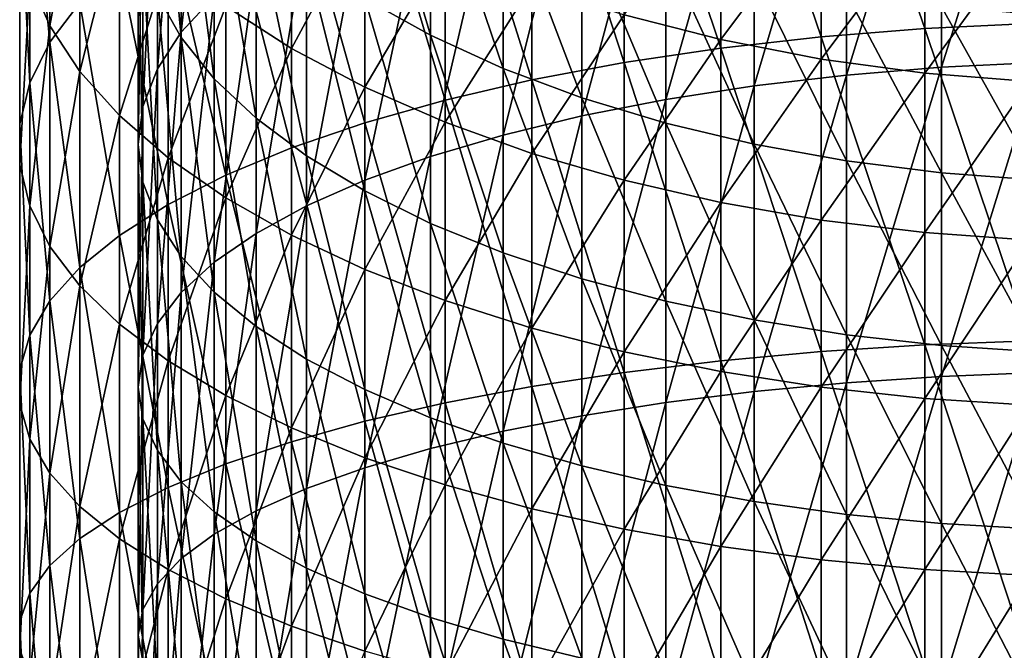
# Model space of a CAD drawing. Header units: metres. Extents: x -22 to 73, y -229 to 22.
# Tile 54 of 256: x -14 to -2, y -37 to -29. Entities that reach past the tile are written whole.
import ezdxf

# ---------------------------------------------------------------- set-up
doc = ezdxf.new("R2010")
doc.units = ezdxf.units.M
doc.layers.add('solid_509500_SW0001', color=7, linetype='CONTINUOUS')

msp = doc.modelspace()

# ---------------------------------------------------------------- linework, layer by layer
at = {"layer": 'solid_509500_SW0001'}
for points in [[(-1.330785, -29.101252, 315.868347), (-1.330785, -25.211632, 314.379547), (-2.649518, -25.285141, 314.204773)], [(-2.649518, -29.163227, 315.689148), (-2.649518, -25.285141, 314.204773), (-3.944256, -25.406919, 313.915222)], [(-2.649518, -29.163227, 315.689148), (-1.330785, -29.101252, 315.868347), (-2.649518, -25.285141, 314.204773)], [(-11.961754, -29.208086, 304.877747), (-11.961754, -26.033787, 303.419189), (-11.548494, -25.517632, 304.452423)], [(-11.548494, -28.760296, 305.942383), (-11.961754, -29.208086, 304.877747), (-11.548494, -25.517632, 304.452423)], [(-3.944256, -29.265896, 315.392303), (-3.944256, -25.406919, 313.915222), (-5.203274, -25.575861, 313.51355)], [(-3.944256, -29.265896, 315.392303), (-2.649518, -29.163227, 315.689148), (-3.944256, -25.406919, 313.915222)], [(-5.203274, -29.408327, 314.980499), (-5.203274, -25.575861, 313.51355), (-6.415171, -25.790436, 313.003387)], [(-5.203274, -29.408327, 314.980499), (-3.944256, -29.265896, 315.392303), (-5.203274, -25.575861, 313.51355)], [(-6.415171, -29.589233, 314.457428), (-6.415171, -25.790436, 313.003387), (-7.568972, -26.048702, 312.389343)], [(-6.415171, -29.589233, 314.457428), (-5.203274, -29.408327, 314.980499), (-6.415171, -25.790436, 313.003387)], [(-3.628558, -29.746765, 314.001984), (-3.628558, -25.977287, 312.559143), (-2.438629, -25.861727, 312.833893)], [(-2.438629, -29.649338, 314.283661), (-3.628558, -29.746765, 314.001984), (-2.438629, -25.861727, 312.833893)], [(-2.438629, -29.649338, 314.283661), (-2.438629, -25.861727, 312.833893), (-1.225214, -25.791943, 312.999817)], [(-1.225214, -29.590504, 314.453766), (-2.438629, -29.649338, 314.283661), (-1.225214, -25.791943, 312.999817)], [(-11.961754, -29.276939, 296.927063), (-11.961754, -26.620123, 295.489868), (-12.259816, -26.020178, 296.517487)], [(-12.259816, -28.745169, 297.991547), (-11.961754, -29.276939, 296.927063), (-12.259816, -26.020178, 296.517487)], [(-4.783543, -29.881845, 313.61142), (-4.783543, -26.137508, 312.178223), (-3.628558, -25.977287, 312.559143)], [(-3.628558, -29.746765, 314.001984), (-4.783543, -29.881845, 313.61142), (-3.628558, -25.977287, 312.559143)], [(-12.259816, -29.669424, 303.780884), (-12.259816, -26.565557, 302.354706), (-11.961754, -26.033787, 303.419189)], [(-11.961754, -29.208086, 304.877747), (-12.259816, -29.669424, 303.780884), (-11.961754, -26.033787, 303.419189)], [(-7.568972, -29.806974, 313.827881), (-7.568972, -26.048702, 312.389343), (-8.654225, -26.348322, 311.677002)], [(-7.568972, -29.806974, 313.827881), (-6.415171, -29.589233, 314.457428), (-7.568972, -26.048702, 312.389343)], [(-5.892459, -30.05328, 313.115753), (-5.892459, -26.340849, 311.694763), (-4.783543, -26.137508, 312.178223)], [(-4.783543, -29.881845, 313.61142), (-5.892459, -30.05328, 313.115753), (-4.783543, -26.137508, 312.178223)], [(-13.605362, -29.335226, 304.575439), (-13.605362, -26.180338, 303.125824), (-13.8575, -26.764971, 301.955505)], [(-13.605362, -29.335226, 304.575439), (-13.230011, -28.839617, 305.753784), (-13.605362, -26.180338, 303.125824)], [(-8.654225, -30.05958, 313.097534), (-8.654225, -26.348322, 311.677002), (-9.661106, -26.686579, 310.872772)], [(-8.654225, -30.05958, 313.097534), (-7.568972, -29.806974, 313.827881), (-8.654225, -26.348322, 311.677002)], [(-6.944628, -30.259417, 312.519745), (-6.944628, -26.585352, 311.113434), (-5.892459, -26.340849, 311.694763)], [(-5.892459, -30.05328, 313.115753), (-6.944628, -30.259417, 312.519745), (-5.892459, -26.340849, 311.694763)], [(-13.605362, -29.130388, 297.220428), (-13.8575, -28.545755, 298.390747), (-13.605362, -26.454784, 295.773071)], [(-13.605362, -29.130388, 297.220428), (-13.605362, -26.454784, 295.773071), (-13.230011, -27.0993, 294.669128)], [(-8.838835, -29.247078, 290.990295), (-8.838835, -26.976839, 289.563782), (-9.662631, -26.468443, 290.3172)], [(-9.662631, -28.788813, 291.775238), (-8.838835, -29.247078, 290.990295), (-9.662631, -26.468443, 290.3172)], [(-12.439809, -30.139868, 302.662354), (-12.439809, -27.107822, 301.269196), (-12.259816, -26.565557, 302.354706)], [(-12.259816, -29.669424, 303.780884), (-12.439809, -30.139868, 302.662354), (-12.259816, -26.565557, 302.354706)], [(-11.548494, -29.793093, 295.893829), (-11.548494, -27.202452, 294.492432), (-11.961754, -26.620123, 295.489868)], [(-11.961754, -29.276939, 296.927063), (-11.548494, -29.793093, 295.893829), (-11.961754, -26.620123, 295.489868)], [(-7.929916, -30.498272, 311.829132), (-7.929916, -26.868662, 310.43985), (-6.944628, -26.585352, 311.113434)], [(-6.944628, -30.259417, 312.519745), (-7.929916, -30.498272, 311.829132), (-6.944628, -26.585352, 311.113434)], [(-9.661106, -30.344759, 312.27298), (-9.661106, -26.686579, 310.872772), (-10.580494, -27.060411, 309.983948)], [(-9.661106, -30.344759, 312.27298), (-8.654225, -30.05958, 313.097534), (-9.661106, -26.686579, 310.872772)], [(-13.8575, -29.842424, 303.369568), (-13.8575, -26.764971, 301.955505), (-13.984142, -27.357666, 300.769043)], [(-13.8575, -29.842424, 303.369568), (-13.605362, -29.335226, 304.575439), (-13.8575, -26.764971, 301.955505)], [(-8.838835, -30.767542, 311.050598), (-8.838835, -27.188049, 309.680481), (-7.929916, -26.868662, 310.43985)], [(-7.929916, -30.498272, 311.829132), (-8.838835, -30.767542, 311.050598), (-7.929916, -26.868662, 310.43985)], [(-7.929916, -29.662424, 290.27887), (-7.929916, -27.437622, 288.88089), (-8.838835, -26.976839, 289.563782)], [(-8.838835, -29.247078, 290.990295), (-7.929916, -29.662424, 290.27887), (-8.838835, -26.976839, 289.563782)], [(-13.230011, -29.701662, 296.076843), (-13.605362, -29.130388, 297.220428), (-13.230011, -27.0993, 294.669128)], [(-13.230011, -29.701662, 296.076843), (-13.230011, -27.0993, 294.669128), (-12.734848, -27.722908, 293.600983)], [(-12.5, -30.614885, 301.53299), (-12.5, -27.655363, 300.173126), (-12.439809, -27.107822, 301.269196)], [(-12.439809, -30.139868, 302.662354), (-12.5, -30.614885, 301.53299), (-12.439809, -27.107822, 301.269196)], [(-10.580494, -30.659933, 311.361725), (-10.580494, -27.060411, 309.983948), (-11.404063, -27.466434, 309.018616)], [(-10.580494, -30.659933, 311.361725), (-9.661106, -30.344759, 312.27298), (-10.580494, -27.060411, 309.983948)], [(-11.024015, -30.28866, 294.901794), (-11.024015, -27.761553, 293.53479), (-11.548494, -27.202452, 294.492432)], [(-11.548494, -29.793093, 295.893829), (-11.024015, -30.28866, 294.901794), (-11.548494, -27.202452, 294.492432)], [(-10.580494, -29.413063, 290.705994), (-11.404063, -28.885052, 291.610413), (-10.580494, -27.160984, 289.290863)], [(-10.580494, -29.413063, 290.705994), (-10.580494, -27.160984, 289.290863), (-9.661106, -27.700315, 288.491577)], [(-9.662631, -31.064638, 310.191589), (-9.662631, -27.54044, 308.842651), (-8.838835, -27.188049, 309.680481)], [(-8.838835, -30.767542, 311.050598), (-9.662631, -31.064638, 310.191589), (-8.838835, -27.188049, 309.680481)], [(-13.984142, -30.356619, 302.147034), (-13.984142, -27.357666, 300.769043), (-13.984142, -27.953058, 299.577209)], [(-13.984142, -30.356619, 302.147034), (-13.8575, -29.842424, 303.369568), (-13.984142, -27.357666, 300.769043)], [(-5.203274, -29.302759, 286.116791), (-6.415171, -28.993189, 286.575562), (-5.203274, -27.349695, 284.704224)], [(-5.203274, -29.302759, 286.116791), (-5.203274, -27.349695, 284.704224), (-3.944256, -27.616428, 284.35965)], [(-11.404063, -31.002245, 310.372009), (-11.404063, -27.466434, 309.018616), (-12.124355, -27.90097, 307.985474)], [(-11.404063, -31.002245, 310.372009), (-10.580494, -30.659933, 311.361725), (-11.404063, -27.466434, 309.018616)], [(-6.944628, -30.030853, 289.647827), (-6.944628, -27.846355, 288.275146), (-7.929916, -27.437622, 288.88089)], [(-7.929916, -29.662424, 290.27887), (-6.944628, -30.030853, 289.647827), (-7.929916, -27.437622, 288.88089)], [(-10.393371, -31.386696, 309.260437), (-10.393371, -27.922438, 307.934448), (-9.662631, -27.54044, 308.842651)], [(-9.662631, -31.064638, 310.191589), (-10.393371, -31.386696, 309.260437), (-9.662631, -27.54044, 308.842651)], [(-3.944256, -29.546494, 285.755585), (-5.203274, -29.302759, 286.116791), (-3.944256, -27.616428, 284.35965)], [(-3.944256, -29.546494, 285.755585), (-3.944256, -27.616428, 284.35965), (-2.649518, -27.808697, 284.111267)], [(-12.734848, -30.254406, 294.970367), (-13.230011, -29.701662, 296.076843), (-12.734848, -27.722908, 293.600983)], [(-12.734848, -30.254406, 294.970367), (-12.734848, -27.722908, 293.600983), (-12.124355, -28.319962, 292.578308)], [(-12.439809, -31.089905, 300.403595), (-12.439809, -28.202902, 299.077057), (-12.5, -27.655363, 300.173126)], [(-12.5, -30.614885, 301.53299), (-12.439809, -31.089905, 300.403595), (-12.5, -27.655363, 300.173126)], [(-9.661106, -29.899214, 289.873291), (-10.580494, -29.413063, 290.705994), (-9.661106, -27.700315, 288.491577)], [(-9.661106, -29.899214, 289.873291), (-9.661106, -27.700315, 288.491577), (-8.654225, -28.188322, 287.768372)], [(-10.393371, -30.758867, 293.960541), (-10.393371, -28.292044, 292.626129), (-11.024015, -27.761553, 293.53479)], [(-11.024015, -30.28866, 294.901794), (-10.393371, -30.758867, 293.960541), (-11.024015, -27.761553, 293.53479)], [(-5.892459, -30.348818, 289.10321), (-5.892459, -28.199102, 287.75238), (-6.944628, -27.846355, 288.275146)], [(-6.944628, -30.030853, 289.647827), (-5.892459, -30.348818, 289.10321), (-6.944628, -27.846355, 288.275146)], [(-2.649518, -29.722183, 285.495209), (-3.944256, -29.546494, 285.755585), (-2.649518, -27.808697, 284.111267)], [(-2.649518, -29.722183, 285.495209), (-2.649518, -27.808697, 284.111267), (-1.330785, -27.924759, 283.961334)], [(-13.984142, -30.873152, 300.918945), (-13.984142, -27.953058, 299.577209), (-13.8575, -28.545755, 298.390747)], [(-13.984142, -30.873152, 300.918945), (-13.984142, -30.356619, 302.147034), (-13.984142, -27.953058, 299.577209)], [(-12.124355, -31.368597, 309.312775), (-12.124355, -27.90097, 307.985474), (-12.734848, -28.360083, 306.893921)], [(-12.124355, -31.368597, 309.312775), (-11.404063, -31.002245, 310.372009), (-12.124355, -27.90097, 307.985474)], [(-11.024015, -31.730616, 308.266052), (-11.024015, -28.330366, 306.964569), (-10.393371, -27.922438, 307.934448)], [(-10.393371, -31.386696, 309.260437), (-11.024015, -31.730616, 308.266052), (-10.393371, -27.922438, 307.934448)], [(-1.330785, -29.828236, 285.338043), (-2.649518, -29.722183, 285.495209), (-1.330785, -27.924759, 283.961334)], [(-12.259816, -31.560349, 299.285095), (-12.259816, -28.745169, 297.991547), (-12.439809, -28.202902, 299.077057)], [(-12.439809, -31.089905, 300.403595), (-12.259816, -31.560349, 299.285095), (-12.439809, -28.202902, 299.077057)], [(-8.654225, -30.3391, 289.119843), (-9.661106, -29.899214, 289.873291), (-8.654225, -28.188322, 287.768372)], [(-8.654225, -30.3391, 289.119843), (-8.654225, -28.188322, 287.768372), (-7.568972, -28.620584, 287.127747)], [(-4.783543, -30.613253, 288.650269), (-4.783543, -28.492466, 287.317627), (-5.892459, -28.199102, 287.75238)], [(-5.892459, -30.348818, 289.10321), (-4.783543, -30.613253, 288.650269), (-5.892459, -28.199102, 287.75238)], [(-12.734848, -31.755669, 308.193634), (-12.734848, -28.360083, 306.893921), (-13.230011, -28.839617, 305.753784)], [(-12.124355, -30.783611, 293.911011), (-12.734848, -30.254406, 294.970367), (-12.124355, -28.319962, 292.578308)], [(-12.734848, -31.755669, 308.193634), (-12.124355, -31.368597, 309.312775), (-12.734848, -28.360083, 306.893921)], [(-12.124355, -30.783611, 293.911011), (-12.124355, -28.319962, 292.578308), (-11.404063, -28.885052, 291.610413)], [(-11.548494, -32.093082, 307.218048), (-11.548494, -28.760296, 305.942383), (-11.024015, -28.330366, 306.964569)], [(-11.024015, -31.730616, 308.266052), (-11.548494, -32.093082, 307.218048), (-11.024015, -28.330366, 306.964569)], [(-9.662631, -31.199184, 293.079132), (-9.662631, -28.788813, 291.775238), (-10.393371, -28.292044, 292.626129)], [(-10.393371, -30.758867, 293.960541), (-9.662631, -31.199184, 293.079132), (-10.393371, -28.292044, 292.626129)], [(-13.8575, -31.387346, 299.696411), (-13.984142, -30.873152, 300.918945), (-13.8575, -28.545755, 298.390747)], [(-13.8575, -31.387346, 299.696411), (-13.8575, -28.545755, 298.390747), (-13.605362, -29.130388, 297.220428)], [(-3.628558, -30.821613, 288.293365), (-3.628558, -28.723619, 286.975067), (-4.783543, -28.492466, 287.317627)], [(-4.783543, -30.613253, 288.650269), (-3.628558, -30.821613, 288.293365), (-4.783543, -28.492466, 287.317627)], [(-7.568972, -30.728739, 288.452454), (-8.654225, -30.3391, 289.119843), (-7.568972, -28.620584, 287.127747)], [(-7.568972, -30.728739, 288.452454), (-7.568972, -28.620584, 287.127747), (-6.415171, -28.993189, 286.575562)], [(-2.438629, -30.971891, 288.03598), (-2.438629, -28.890337, 286.727997), (-3.628558, -28.723619, 286.975067)], [(-3.628558, -30.821613, 288.293365), (-2.438629, -30.971891, 288.03598), (-3.628558, -28.723619, 286.975067)], [(-13.230011, -32.159958, 307.024719), (-13.230011, -28.839617, 305.753784), (-13.605362, -29.335226, 304.575439)], [(-13.230011, -32.159958, 307.024719), (-12.734848, -31.755669, 308.193634), (-13.230011, -28.839617, 305.753784)], [(-11.961754, -32.021687, 298.188232), (-11.961754, -29.276939, 296.927063), (-12.259816, -28.745169, 297.991547)], [(-12.259816, -31.560349, 299.285095), (-11.961754, -32.021687, 298.188232), (-12.259816, -28.745169, 297.991547)], [(-11.961754, -32.470608, 306.126526), (-11.961754, -29.208086, 304.877747), (-11.548494, -28.760296, 305.942383)], [(-11.548494, -32.093082, 307.218048), (-11.961754, -32.470608, 306.126526), (-11.548494, -28.760296, 305.942383)], [(-8.838835, -31.605373, 292.266022), (-8.838835, -29.247078, 290.990295), (-9.662631, -28.788813, 291.775238)], [(-9.662631, -31.199184, 293.079132), (-8.838835, -31.605373, 292.266022), (-9.662631, -28.788813, 291.775238)], [(-11.404063, -31.284489, 292.908356), (-12.124355, -30.783611, 293.911011), (-11.404063, -28.885052, 291.610413)], [(-11.404063, -31.284489, 292.908356), (-11.404063, -28.885052, 291.610413), (-10.580494, -29.413063, 290.705994)], [(-1.225214, -31.062641, 287.880524), (-1.225214, -28.991014, 286.578796), (-2.438629, -28.890337, 286.727997)], [(-2.438629, -30.971891, 288.03598), (-1.225214, -31.062641, 287.880524), (-2.438629, -28.890337, 286.727997)], [(-6.415171, -31.064602, 287.877167), (-7.568972, -30.728739, 288.452454), (-6.415171, -28.993189, 286.575562)], [(-6.415171, -31.064602, 287.877167), (-6.415171, -28.993189, 286.575562), (-5.203274, -29.302759, 286.116791)], [(-1.330785, -33.079548, 317.100769), (-1.330785, -29.101252, 315.868347), (-2.649518, -29.163227, 315.689148)], [(-13.605362, -31.894547, 298.490509), (-13.8575, -31.387346, 299.696411), (-13.605362, -29.130388, 297.220428)], [(-13.605362, -31.894547, 298.490509), (-13.605362, -29.130388, 297.220428), (-13.230011, -29.701662, 296.076843)], [(-12.259816, -32.859558, 305.001953), (-12.259816, -29.669424, 303.780884), (-11.961754, -29.208086, 304.877747)], [(-11.961754, -32.470608, 306.126526), (-12.259816, -32.859558, 305.001953), (-11.961754, -29.208086, 304.877747)], [(-2.649518, -33.129726, 316.917938), (-2.649518, -29.163227, 315.689148), (-3.944256, -29.265896, 315.392303)], [(-2.649518, -33.129726, 316.917938), (-1.330785, -33.079548, 317.100769), (-2.649518, -29.163227, 315.689148)], [(-13.605362, -32.577801, 305.816589), (-13.605362, -29.335226, 304.575439), (-13.8575, -29.842424, 303.369568)], [(-13.605362, -32.577801, 305.816589), (-13.230011, -32.159958, 307.024719), (-13.605362, -29.335226, 304.575439)], [(-11.548494, -32.469475, 297.123596), (-11.548494, -29.793093, 295.893829), (-11.961754, -29.276939, 296.927063)], [(-11.961754, -32.021687, 298.188232), (-11.548494, -32.469475, 297.123596), (-11.961754, -29.276939, 296.927063)], [(-7.929916, -31.973522, 291.529053), (-7.929916, -29.662424, 290.27887), (-8.838835, -29.247078, 290.990295)], [(-8.838835, -31.605373, 292.266022), (-7.929916, -31.973522, 291.529053), (-8.838835, -29.247078, 290.990295)], [(-5.203274, -31.343647, 287.3992), (-6.415171, -31.064602, 287.877167), (-5.203274, -29.302759, 286.116791)], [(-3.944256, -33.212849, 316.615021), (-3.944256, -29.265896, 315.392303), (-5.203274, -29.408327, 314.980499)], [(-5.203274, -31.343647, 287.3992), (-5.203274, -29.302759, 286.116791), (-3.944256, -29.546494, 285.755585)], [(-3.944256, -33.212849, 316.615021), (-2.649518, -33.129726, 316.917938), (-3.944256, -29.265896, 315.392303)], [(-10.580494, -31.752499, 291.971497), (-11.404063, -31.284489, 292.908356), (-10.580494, -29.413063, 290.705994)], [(-10.580494, -31.752499, 291.971497), (-10.580494, -29.413063, 290.705994), (-9.661106, -29.899214, 289.873291)], [(-5.203274, -33.328171, 316.194824), (-5.203274, -29.408327, 314.980499), (-6.415171, -29.589233, 314.457428)], [(-5.203274, -33.328171, 316.194824), (-3.944256, -33.212849, 316.615021), (-5.203274, -29.408327, 314.980499)], [(-6.415171, -33.474636, 315.661102), (-6.415171, -29.589233, 314.457428), (-7.568972, -29.806974, 313.827881)], [(-6.415171, -33.474636, 315.661102), (-5.203274, -33.328171, 316.194824), (-6.415171, -29.589233, 314.457428)], [(-3.944256, -31.563345, 287.022888), (-5.203274, -31.343647, 287.3992), (-3.944256, -29.546494, 285.755585)], [(-3.944256, -31.563345, 287.022888), (-3.944256, -29.546494, 285.755585), (-2.649518, -29.722183, 285.495209)], [(-2.438629, -33.5233, 315.483765), (-2.438629, -29.649338, 314.283661), (-1.225214, -29.590504, 314.453766)], [(-1.225214, -33.475666, 315.657349), (-2.438629, -33.5233, 315.483765), (-1.225214, -29.590504, 314.453766)], [(-13.230011, -32.390156, 297.312164), (-13.605362, -31.894547, 298.490509), (-13.230011, -29.701662, 296.076843)], [(-13.230011, -32.390156, 297.312164), (-13.230011, -29.701662, 296.076843), (-12.734848, -30.254406, 294.970367)], [(-12.439809, -33.256184, 303.855194), (-12.439809, -30.139868, 302.662354), (-12.259816, -29.669424, 303.780884)], [(-12.259816, -32.859558, 305.001953), (-12.439809, -33.256184, 303.855194), (-12.259816, -29.669424, 303.780884)], [(-6.944628, -32.300083, 290.875336), (-6.944628, -30.030853, 289.647827), (-7.929916, -29.662424, 290.27887)], [(-7.929916, -31.973522, 291.529053), (-6.944628, -32.300083, 290.875336), (-7.929916, -29.662424, 290.27887)], [(-3.628558, -33.60218, 315.19632), (-3.628558, -29.746765, 314.001984), (-2.438629, -29.649338, 314.283661)], [(-2.438629, -33.5233, 315.483765), (-3.628558, -33.60218, 315.19632), (-2.438629, -29.649338, 314.283661)], [(-13.8575, -33.005413, 304.580231), (-13.8575, -29.842424, 303.369568), (-13.984142, -30.356619, 302.147034)], [(-13.8575, -33.005413, 304.580231), (-13.605362, -32.577801, 305.816589), (-13.8575, -29.842424, 303.369568)], [(-11.024015, -32.899406, 296.10141), (-11.024015, -30.28866, 294.901794), (-11.548494, -29.793093, 295.893829)], [(-11.548494, -32.469475, 297.123596), (-11.024015, -32.899406, 296.10141), (-11.548494, -29.793093, 295.893829)], [(-7.568972, -33.650928, 315.018677), (-7.568972, -29.806974, 313.827881), (-8.654225, -30.05958, 313.097534)], [(-7.568972, -33.650928, 315.018677), (-6.415171, -33.474636, 315.661102), (-7.568972, -29.806974, 313.827881)], [(-4.783543, -33.711548, 314.797791), (-4.783543, -29.881845, 313.61142), (-3.628558, -29.746765, 314.001984)], [(-3.628558, -33.60218, 315.19632), (-4.783543, -33.711548, 314.797791), (-3.628558, -29.746765, 314.001984)], [(-2.649518, -31.72171, 286.751648), (-3.944256, -31.563345, 287.022888), (-2.649518, -29.722183, 285.495209)], [(-2.649518, -31.72171, 286.751648), (-2.649518, -29.722183, 285.495209), (-1.330785, -29.828236, 285.338043)], [(-1.330785, -31.817307, 286.587891), (-2.649518, -31.72171, 286.751648), (-1.330785, -29.828236, 285.338043)], [(-9.661106, -32.183403, 291.108917), (-10.580494, -31.752499, 291.971497), (-9.661106, -29.899214, 289.873291)], [(-9.661106, -32.183403, 291.108917), (-9.661106, -29.899214, 289.873291), (-8.654225, -30.3391, 289.119843)], [(-5.892459, -33.850349, 314.292023), (-5.892459, -30.05328, 313.115753), (-4.783543, -29.881845, 313.61142)], [(-4.783543, -33.711548, 314.797791), (-5.892459, -33.850349, 314.292023), (-4.783543, -29.881845, 313.61142)], [(-8.654225, -33.85545, 314.273438), (-8.654225, -30.05958, 313.097534), (-9.661106, -30.344759, 312.27298)], [(-8.654225, -33.85545, 314.273438), (-7.568972, -33.650928, 315.018677), (-8.654225, -30.05958, 313.097534)], [(-5.892459, -32.581917, 290.311188), (-5.892459, -30.348818, 289.10321), (-6.944628, -30.030853, 289.647827)], [(-6.944628, -32.300083, 290.875336), (-5.892459, -32.581917, 290.311188), (-6.944628, -30.030853, 289.647827)], [(-6.944628, -34.017246, 313.683868), (-6.944628, -30.259417, 312.519745), (-5.892459, -30.05328, 313.115753)], [(-5.892459, -33.850349, 314.292023), (-6.944628, -34.017246, 313.683868), (-5.892459, -30.05328, 313.115753)], [(-12.5, -33.656662, 302.697266), (-12.5, -30.614885, 301.53299), (-12.439809, -30.139868, 302.662354)], [(-12.439809, -33.256184, 303.855194), (-12.5, -33.656662, 302.697266), (-12.439809, -30.139868, 302.662354)], [(-12.734848, -32.86969, 296.172058), (-13.230011, -32.390156, 297.312164), (-12.734848, -30.254406, 294.970367)], [(-12.734848, -32.86969, 296.172058), (-12.734848, -30.254406, 294.970367), (-12.124355, -30.783611, 293.911011)], [(-10.393371, -33.307335, 295.131531), (-10.393371, -30.758867, 293.960541), (-11.024015, -30.28866, 294.901794)], [(-11.024015, -32.899406, 296.10141), (-10.393371, -33.307335, 295.131531), (-11.024015, -30.28866, 294.901794)], [(-7.929916, -34.210632, 312.979187), (-7.929916, -30.498272, 311.829132), (-6.944628, -30.259417, 312.519745)], [(-6.944628, -34.017246, 313.683868), (-7.929916, -34.210632, 312.979187), (-6.944628, -30.259417, 312.519745)], [(-13.984142, -33.438923, 303.326843), (-13.984142, -30.356619, 302.147034), (-13.984142, -30.873152, 300.918945)], [(-13.984142, -33.438923, 303.326843), (-13.8575, -33.005413, 304.580231), (-13.984142, -30.356619, 302.147034)], [(-9.661106, -34.086342, 313.432068), (-9.661106, -30.344759, 312.27298), (-10.580494, -30.659933, 311.361725)], [(-8.654225, -32.573303, 290.32843), (-9.661106, -32.183403, 291.108917), (-8.654225, -30.3391, 289.119843)], [(-9.661106, -34.086342, 313.432068), (-8.654225, -33.85545, 314.273438), (-9.661106, -30.344759, 312.27298)], [(-8.654225, -32.573303, 290.32843), (-8.654225, -30.3391, 289.119843), (-7.568972, -30.728739, 288.452454)], [(-4.783543, -32.816299, 289.84198), (-4.783543, -30.613253, 288.650269), (-5.892459, -30.348818, 289.10321)], [(-5.892459, -32.581917, 290.311188), (-4.783543, -32.816299, 289.84198), (-5.892459, -30.348818, 289.10321)], [(-8.838835, -34.428642, 312.184753), (-8.838835, -30.767542, 311.050598), (-7.929916, -30.498272, 311.829132)], [(-7.929916, -34.210632, 312.979187), (-8.838835, -34.428642, 312.184753), (-7.929916, -30.498272, 311.829132)], [(-12.439809, -34.057144, 301.539368), (-12.439809, -31.089905, 300.403595), (-12.5, -30.614885, 301.53299)], [(-12.5, -33.656662, 302.697266), (-12.439809, -34.057144, 301.539368), (-12.5, -30.614885, 301.53299)], [(-10.580494, -34.341518, 312.502228), (-10.580494, -30.659933, 311.361725), (-11.404063, -31.002245, 310.372009)], [(-10.580494, -34.341518, 312.502228), (-9.661106, -34.086342, 313.432068), (-10.580494, -30.659933, 311.361725)], [(-3.628558, -33.000984, 289.47229), (-3.628558, -30.821613, 288.293365), (-4.783543, -30.613253, 288.650269)], [(-4.783543, -32.816299, 289.84198), (-3.628558, -33.000984, 289.47229), (-4.783543, -30.613253, 288.650269)], [(-12.124355, -33.3288, 295.080505), (-12.734848, -32.86969, 296.172058), (-12.124355, -30.783611, 293.911011)], [(-12.124355, -33.3288, 295.080505), (-12.124355, -30.783611, 293.911011), (-11.404063, -31.284489, 292.908356)], [(-9.662631, -33.689331, 294.223297), (-9.662631, -31.199184, 293.079132), (-10.393371, -30.758867, 293.960541)], [(-10.393371, -33.307335, 295.131531), (-9.662631, -33.689331, 294.223297), (-10.393371, -30.758867, 293.960541)], [(-9.662631, -34.669182, 311.308228), (-9.662631, -31.064638, 310.191589), (-8.838835, -30.767542, 311.050598)], [(-8.838835, -34.428642, 312.184753), (-9.662631, -34.669182, 311.308228), (-8.838835, -30.767542, 311.050598)], [(-7.568972, -32.918663, 289.637085), (-8.654225, -32.573303, 290.32843), (-7.568972, -30.728739, 288.452454)], [(-7.568972, -32.918663, 289.637085), (-7.568972, -30.728739, 288.452454), (-6.415171, -31.064602, 287.877167)], [(-2.438629, -33.134186, 289.205658), (-2.438629, -30.971891, 288.03598), (-3.628558, -30.821613, 288.293365)], [(-3.628558, -33.000984, 289.47229), (-2.438629, -33.134186, 289.205658), (-3.628558, -30.821613, 288.293365)], [(-13.984142, -33.874405, 302.067719), (-13.984142, -30.873152, 300.918945), (-13.8575, -31.387346, 299.696411)], [(-13.984142, -33.874405, 302.067719), (-13.984142, -33.438923, 303.326843), (-13.984142, -30.873152, 300.918945)], [(-11.404063, -34.618668, 311.49231), (-11.404063, -31.002245, 310.372009), (-12.124355, -31.368597, 309.312775)], [(-11.404063, -34.618668, 311.49231), (-10.580494, -34.341518, 312.502228), (-11.404063, -31.002245, 310.372009)], [(-10.393371, -34.929935, 310.358093), (-10.393371, -31.386696, 309.260437), (-9.662631, -31.064638, 310.191589)], [(-9.662631, -34.669182, 311.308228), (-10.393371, -34.929935, 310.358093), (-9.662631, -31.064638, 310.191589)], [(-6.415171, -33.216362, 289.041138), (-7.568972, -32.918663, 289.637085), (-6.415171, -31.064602, 287.877167)], [(-6.415171, -33.216362, 289.041138), (-6.415171, -31.064602, 287.877167), (-5.203274, -31.343647, 287.3992)], [(-1.225214, -33.214622, 289.044617), (-1.225214, -31.062641, 287.880524), (-2.438629, -30.971891, 288.03598)], [(-2.438629, -33.134186, 289.205658), (-1.225214, -33.214622, 289.044617), (-2.438629, -30.971891, 288.03598)], [(-12.259816, -34.45377, 300.392609), (-12.259816, -31.560349, 299.285095), (-12.439809, -31.089905, 300.403595)], [(-12.439809, -34.057144, 301.539368), (-12.259816, -34.45377, 300.392609), (-12.439809, -31.089905, 300.403595)], [(-8.838835, -34.041721, 293.385468), (-8.838835, -31.605373, 292.266022), (-9.662631, -31.199184, 293.079132)], [(-9.662631, -33.689331, 294.223297), (-8.838835, -34.041721, 293.385468), (-9.662631, -31.199184, 293.079132)], [(-11.404063, -33.763336, 294.047363), (-12.124355, -33.3288, 295.080505), (-11.404063, -31.284489, 292.908356)], [(-11.404063, -33.763336, 294.047363), (-11.404063, -31.284489, 292.908356), (-10.580494, -31.752499, 291.971497)], [(-13.8575, -34.307915, 300.814301), (-13.984142, -33.874405, 302.067719), (-13.8575, -31.387346, 299.696411)], [(-13.8575, -34.307915, 300.814301), (-13.8575, -31.387346, 299.696411), (-13.605362, -31.894547, 298.490509)], [(-12.124355, -34.915279, 310.411469), (-12.124355, -31.368597, 309.312775), (-12.734848, -31.755669, 308.193634)], [(-12.124355, -34.915279, 310.411469), (-11.404063, -34.618668, 311.49231), (-12.124355, -31.368597, 309.312775)], [(-11.024015, -35.208385, 309.343414), (-11.024015, -31.730616, 308.266052), (-10.393371, -31.386696, 309.260437)], [(-10.393371, -34.929935, 310.358093), (-11.024015, -35.208385, 309.343414), (-10.393371, -31.386696, 309.260437)], [(-5.203274, -33.463696, 288.546051), (-6.415171, -33.216362, 289.041138), (-5.203274, -31.343647, 287.3992)], [(-5.203274, -33.463696, 288.546051), (-5.203274, -31.343647, 287.3992), (-3.944256, -31.563345, 287.022888)], [(-11.961754, -34.84272, 299.268036), (-11.961754, -32.021687, 298.188232), (-12.259816, -31.560349, 299.285095)], [(-12.259816, -34.45377, 300.392609), (-11.961754, -34.84272, 299.268036), (-12.259816, -31.560349, 299.285095)], [(-3.944256, -33.658428, 288.156219), (-5.203274, -33.463696, 288.546051), (-3.944256, -31.563345, 287.022888)], [(-3.944256, -33.658428, 288.156219), (-3.944256, -31.563345, 287.022888), (-2.649518, -31.72171, 286.751648)], [(-7.929916, -34.361111, 292.626129), (-7.929916, -31.973522, 291.529053), (-8.838835, -31.605373, 292.266022)], [(-8.838835, -34.041721, 293.385468), (-7.929916, -34.361111, 292.626129), (-8.838835, -31.605373, 292.266022)], [(-12.734848, -35.228668, 309.269501), (-12.734848, -31.755669, 308.193634), (-13.230011, -32.159958, 307.024719)], [(-12.734848, -35.228668, 309.269501), (-12.124355, -34.915279, 310.411469), (-12.734848, -31.755669, 308.193634)], [(-11.548494, -35.501854, 308.274048), (-11.548494, -32.093082, 307.218048), (-11.024015, -31.730616, 308.266052)], [(-11.024015, -35.208385, 309.343414), (-11.548494, -35.501854, 308.274048), (-11.024015, -31.730616, 308.266052)], [(-10.580494, -34.169361, 293.082001), (-11.404063, -33.763336, 294.047363), (-10.580494, -31.752499, 291.971497)], [(-10.580494, -34.169361, 293.082001), (-10.580494, -31.752499, 291.971497), (-9.661106, -32.183403, 291.108917)], [(-2.649518, -33.798798, 287.875244), (-3.944256, -33.658428, 288.156219), (-2.649518, -31.72171, 286.751648)], [(-2.649518, -33.798798, 287.875244), (-2.649518, -31.72171, 286.751648), (-1.330785, -31.817307, 286.587891)], [(-13.605362, -34.735527, 299.577942), (-13.8575, -34.307915, 300.814301), (-13.605362, -31.894547, 298.490509)], [(-13.605362, -34.735527, 299.577942), (-13.605362, -31.894547, 298.490509), (-13.230011, -32.390156, 297.312164)], [(-1.330785, -33.88353, 287.705627), (-2.649518, -33.798798, 287.875244), (-1.330785, -31.817307, 286.587891)], [(-11.548494, -35.220245, 298.176483), (-11.548494, -32.469475, 297.123596), (-11.961754, -32.021687, 298.188232)], [(-11.961754, -34.84272, 299.268036), (-11.548494, -35.220245, 298.176483), (-11.961754, -32.021687, 298.188232)], [(-6.944628, -34.644421, 291.952545), (-6.944628, -32.300083, 290.875336), (-7.929916, -31.973522, 291.529053)], [(-7.929916, -34.361111, 292.626129), (-6.944628, -34.644421, 291.952545), (-7.929916, -31.973522, 291.529053)], [(-13.230011, -35.555996, 308.076752), (-13.230011, -32.159958, 307.024719), (-13.605362, -32.577801, 305.816589)], [(-13.230011, -35.555996, 308.076752), (-12.734848, -35.228668, 309.269501), (-13.230011, -32.159958, 307.024719)], [(-11.961754, -35.807514, 307.160248), (-11.961754, -32.470608, 306.126526), (-11.548494, -32.093082, 307.218048)], [(-11.548494, -35.501854, 308.274048), (-11.961754, -35.807514, 307.160248), (-11.548494, -32.093082, 307.218048)], [(-9.661106, -34.543194, 292.193207), (-10.580494, -34.169361, 293.082001), (-9.661106, -32.183403, 291.108917)], [(-9.661106, -34.543194, 292.193207), (-9.661106, -32.183403, 291.108917), (-8.654225, -32.573303, 290.32843)], [(-5.892459, -34.888924, 291.371216), (-5.892459, -32.581917, 290.311188), (-6.944628, -32.300083, 290.875336)], [(-6.944628, -34.644421, 291.952545), (-5.892459, -34.888924, 291.371216), (-6.944628, -32.300083, 290.875336)], [(-13.230011, -35.15337, 298.369843), (-13.605362, -34.735527, 299.577942), (-13.230011, -32.390156, 297.312164)], [(-13.230011, -35.15337, 298.369843), (-13.230011, -32.390156, 297.312164), (-12.734848, -32.86969, 296.172058)], [(-12.259816, -36.122421, 306.012726), (-12.259816, -32.859558, 305.001953), (-11.961754, -32.470608, 306.126526)], [(-11.961754, -35.807514, 307.160248), (-12.259816, -36.122421, 306.012726), (-11.961754, -32.470608, 306.126526)], [(-11.024015, -35.582714, 297.128479), (-11.024015, -32.899406, 296.10141), (-11.548494, -32.469475, 297.123596)], [(-11.548494, -35.220245, 298.176483), (-11.024015, -35.582714, 297.128479), (-11.548494, -32.469475, 297.123596)], [(-13.605362, -35.894299, 306.843994), (-13.605362, -32.577801, 305.816589), (-13.8575, -33.005413, 304.580231)], [(-13.605362, -35.894299, 306.843994), (-13.230011, -35.555996, 308.076752), (-13.605362, -32.577801, 305.816589)], [(-8.654225, -34.881451, 291.388977), (-9.661106, -34.543194, 292.193207), (-8.654225, -32.573303, 290.32843)], [(-8.654225, -34.881451, 291.388977), (-8.654225, -32.573303, 290.32843), (-7.568972, -32.918663, 289.637085)], [(-4.783543, -35.092262, 290.887756), (-4.783543, -32.816299, 289.84198), (-5.892459, -32.581917, 290.311188)], [(-5.892459, -34.888924, 291.371216), (-4.783543, -35.092262, 290.887756), (-5.892459, -32.581917, 290.311188)], [(-12.734848, -35.557659, 297.200928), (-13.230011, -35.15337, 298.369843), (-12.734848, -32.86969, 296.172058)], [(-12.734848, -35.557659, 297.200928), (-12.734848, -32.86969, 296.172058), (-12.124355, -33.3288, 295.080505)], [(-12.439809, -36.443542, 304.84259), (-12.439809, -33.256184, 303.855194), (-12.259816, -32.859558, 305.001953)], [(-12.259816, -36.122421, 306.012726), (-12.439809, -36.443542, 304.84259), (-12.259816, -32.859558, 305.001953)], [(-10.393371, -35.926632, 296.134125), (-10.393371, -33.307335, 295.131531), (-11.024015, -32.899406, 296.10141)], [(-11.024015, -35.582714, 297.128479), (-10.393371, -35.926632, 296.134125), (-11.024015, -32.899406, 296.10141)], [(-7.568972, -35.181068, 290.676605), (-8.654225, -34.881451, 291.388977), (-7.568972, -32.918663, 289.637085)], [(-7.568972, -35.181068, 290.676605), (-7.568972, -32.918663, 289.637085), (-6.415171, -33.216362, 289.041138)], [(-3.628558, -35.252483, 290.506836), (-3.628558, -33.000984, 289.47229), (-4.783543, -32.816299, 289.84198)], [(-4.783543, -35.092262, 290.887756), (-3.628558, -35.252483, 290.506836), (-4.783543, -32.816299, 289.84198)], [(-13.8575, -36.240509, 305.582428), (-13.8575, -33.005413, 304.580231), (-13.984142, -33.438923, 303.326843)], [(-13.8575, -36.240509, 305.582428), (-13.605362, -35.894299, 306.843994), (-13.8575, -33.005413, 304.580231)], [(-2.438629, -35.368046, 290.232086), (-2.438629, -33.134186, 289.205658), (-3.628558, -33.000984, 289.47229)], [(-3.628558, -35.252483, 290.506836), (-2.438629, -35.368046, 290.232086), (-3.628558, -33.000984, 289.47229)], [(-2.649518, -37.167809, 317.885834), (-2.649518, -33.129726, 316.917938), (-3.944256, -33.212849, 316.615021)], [(-1.330785, -37.129642, 318.071564), (-1.330785, -33.079548, 317.100769), (-2.649518, -33.129726, 316.917938)], [(-2.649518, -37.167809, 317.885834), (-1.330785, -37.129642, 318.071564), (-2.649518, -33.129726, 316.917938)], [(-1.225214, -35.437828, 290.066162), (-1.225214, -33.214622, 289.044617), (-2.438629, -33.134186, 289.205658)], [(-2.438629, -35.368046, 290.232086), (-1.225214, -35.437828, 290.066162), (-2.438629, -33.134186, 289.205658)], [(-12.5, -36.767788, 303.661072), (-12.5, -33.656662, 302.697266), (-12.439809, -33.256184, 303.855194)], [(-12.439809, -36.443542, 304.84259), (-12.5, -36.767788, 303.661072), (-12.439809, -33.256184, 303.855194)], [(-6.415171, -35.439335, 290.062561), (-7.568972, -35.181068, 290.676605), (-6.415171, -33.216362, 289.041138)], [(-6.415171, -35.439335, 290.062561), (-6.415171, -33.216362, 289.041138), (-5.203274, -33.463696, 288.546051)], [(-3.944256, -37.231037, 317.578186), (-3.944256, -33.212849, 316.615021), (-5.203274, -33.328171, 316.194824)], [(-3.944256, -37.231037, 317.578186), (-2.649518, -37.167809, 317.885834), (-3.944256, -33.212849, 316.615021)], [(-12.124355, -35.944733, 296.081787), (-12.734848, -35.557659, 297.200928), (-12.124355, -33.3288, 295.080505)], [(-12.124355, -35.944733, 296.081787), (-12.124355, -33.3288, 295.080505), (-11.404063, -33.763336, 294.047363)], [(-9.662631, -36.248688, 295.202942), (-9.662631, -33.689331, 294.223297), (-10.393371, -33.307335, 295.131531)], [(-10.393371, -35.926632, 296.134125), (-9.662631, -36.248688, 295.202942), (-10.393371, -33.307335, 295.131531)], [(-5.203274, -37.318752, 317.151337), (-5.203274, -33.328171, 316.194824), (-6.415171, -33.474636, 315.661102)], [(-5.203274, -37.318752, 317.151337), (-3.944256, -37.231037, 317.578186), (-5.203274, -33.328171, 316.194824)], [(-13.984142, -36.591499, 304.303467), (-13.984142, -33.438923, 303.326843), (-13.984142, -33.874405, 302.067719)], [(-13.984142, -36.591499, 304.303467), (-13.8575, -36.240509, 305.582428), (-13.984142, -33.438923, 303.326843)], [(-6.415171, -37.430161, 316.609222), (-6.415171, -33.474636, 315.661102), (-7.568972, -33.650928, 315.018677)], [(-5.203274, -35.653912, 289.552399), (-6.415171, -35.439335, 290.062561), (-5.203274, -33.463696, 288.546051)], [(-6.415171, -37.430161, 316.609222), (-5.203274, -37.318752, 317.151337), (-6.415171, -33.474636, 315.661102)], [(-5.203274, -35.653912, 289.552399), (-5.203274, -33.463696, 288.546051), (-3.944256, -33.658428, 288.156219)], [(-3.628558, -37.527176, 316.137146), (-3.628558, -33.60218, 315.19632), (-2.438629, -33.5233, 315.483765)], [(-2.438629, -37.467178, 316.429108), (-3.628558, -37.527176, 316.137146), (-2.438629, -33.5233, 315.483765)], [(-2.438629, -37.467178, 316.429108), (-2.438629, -33.5233, 315.483765), (-1.225214, -33.475666, 315.657349)], [(-1.225214, -37.430946, 316.605408), (-2.438629, -37.467178, 316.429108), (-1.225214, -33.475666, 315.657349)], [(-12.439809, -37.092037, 302.479523), (-12.439809, -34.057144, 301.539368), (-12.5, -33.656662, 302.697266)], [(-12.5, -36.767788, 303.661072), (-12.439809, -37.092037, 302.479523), (-12.5, -33.656662, 302.697266)], [(-7.568972, -37.564255, 315.956696), (-7.568972, -33.650928, 315.018677), (-8.654225, -33.85545, 314.273438)], [(-7.568972, -37.564255, 315.956696), (-6.415171, -37.430161, 316.609222), (-7.568972, -33.650928, 315.018677)], [(-3.944256, -35.822853, 289.150726), (-5.203274, -35.653912, 289.552399), (-3.944256, -33.658428, 288.156219)], [(-4.783543, -37.610367, 315.73233), (-4.783543, -33.711548, 314.797791), (-3.628558, -33.60218, 315.19632)], [(-3.628558, -37.527176, 316.137146), (-4.783543, -37.610367, 315.73233), (-3.628558, -33.60218, 315.19632)], [(-3.944256, -35.822853, 289.150726), (-3.944256, -33.658428, 288.156219), (-2.649518, -33.798798, 287.875244)], [(-11.404063, -36.311081, 295.022552), (-12.124355, -35.944733, 296.081787), (-11.404063, -33.763336, 294.047363)], [(-11.404063, -36.311081, 295.022552), (-11.404063, -33.763336, 294.047363), (-10.580494, -34.169361, 293.082001)], [(-8.838835, -36.545784, 294.343964), (-8.838835, -34.041721, 293.385468), (-9.662631, -33.689331, 294.223297)], [(-9.662631, -36.248688, 295.202942), (-8.838835, -36.545784, 294.343964), (-9.662631, -33.689331, 294.223297)], [(-5.892459, -37.715942, 315.218597), (-5.892459, -33.850349, 314.292023), (-4.783543, -33.711548, 314.797791)], [(-4.783543, -37.610367, 315.73233), (-5.892459, -37.715942, 315.218597), (-4.783543, -33.711548, 314.797791)], [(-13.984142, -36.94408, 303.018646), (-13.984142, -33.874405, 302.067719), (-13.8575, -34.307915, 300.814301)], [(-13.984142, -36.94408, 303.018646), (-13.984142, -36.591499, 304.303467), (-13.984142, -33.874405, 302.067719)], [(-8.654225, -37.719822, 315.199707), (-8.654225, -33.85545, 314.273438), (-9.661106, -34.086342, 313.432068)], [(-8.654225, -37.719822, 315.199707), (-7.568972, -37.564255, 315.956696), (-8.654225, -33.85545, 314.273438)], [(-6.944628, -37.842892, 314.600861), (-6.944628, -34.017246, 313.683868), (-5.892459, -33.850349, 314.292023)], [(-5.892459, -37.715942, 315.218597), (-6.944628, -37.842892, 314.600861), (-5.892459, -33.850349, 314.292023)], [(-2.649518, -35.94463, 288.861206), (-3.944256, -35.822853, 289.150726), (-2.649518, -33.798798, 287.875244)], [(-2.649518, -35.94463, 288.861206), (-2.649518, -33.798798, 287.875244), (-1.330785, -33.88353, 287.705627)], [(-1.330785, -36.018139, 288.686432), (-2.649518, -35.94463, 288.861206), (-1.330785, -33.88353, 287.705627)], [(-7.929916, -37.989986, 313.885071), (-7.929916, -34.210632, 312.979187), (-6.944628, -34.017246, 313.683868)], [(-6.944628, -37.842892, 314.600861), (-7.929916, -37.989986, 313.885071), (-6.944628, -34.017246, 313.683868)], [(-12.259816, -37.413158, 301.309387), (-12.259816, -34.45377, 300.392609), (-12.439809, -34.057144, 301.539368)], [(-12.439809, -37.092037, 302.479523), (-12.259816, -37.413158, 301.309387), (-12.439809, -34.057144, 301.539368)], [(-9.661106, -37.895447, 314.345123), (-9.661106, -34.086342, 313.432068), (-10.580494, -34.341518, 312.502228)], [(-9.661106, -37.895447, 314.345123), (-8.654225, -37.719822, 315.199707), (-9.661106, -34.086342, 313.432068)], [(-7.929916, -36.815056, 293.565399), (-7.929916, -34.361111, 292.626129), (-8.838835, -34.041721, 293.385468)], [(-8.838835, -36.545784, 294.343964), (-7.929916, -36.815056, 293.565399), (-8.838835, -34.041721, 293.385468)], [(-10.580494, -36.653393, 294.032806), (-11.404063, -36.311081, 295.022552), (-10.580494, -34.169361, 293.082001)], [(-10.580494, -36.653393, 294.032806), (-10.580494, -34.169361, 293.082001), (-9.661106, -34.543194, 292.193207)], [(-8.838835, -38.155815, 313.078156), (-8.838835, -34.428642, 312.184753), (-7.929916, -34.210632, 312.979187)], [(-7.929916, -37.989986, 313.885071), (-8.838835, -38.155815, 313.078156), (-7.929916, -34.210632, 312.979187)], [(-13.8575, -37.295071, 301.739685), (-13.984142, -36.94408, 303.018646), (-13.8575, -34.307915, 300.814301)], [(-13.8575, -37.295071, 301.739685), (-13.8575, -34.307915, 300.814301), (-13.605362, -34.735527, 299.577942)], [(-10.580494, -38.089546, 313.400635), (-10.580494, -34.341518, 312.502228), (-11.404063, -34.618668, 311.49231)], [(-10.580494, -38.089546, 313.400635), (-9.661106, -37.895447, 314.345123), (-10.580494, -34.341518, 312.502228)], [(-6.944628, -37.053909, 292.874817), (-6.944628, -34.644421, 291.952545), (-7.929916, -34.361111, 292.626129)], [(-7.929916, -36.815056, 293.565399), (-6.944628, -37.053909, 292.874817), (-7.929916, -34.361111, 292.626129)], [(-11.961754, -37.728065, 300.161865), (-11.961754, -34.84272, 299.268036), (-12.259816, -34.45377, 300.392609)], [(-12.259816, -37.413158, 301.309387), (-11.961754, -37.728065, 300.161865), (-12.259816, -34.45377, 300.392609)], [(-9.662631, -38.338779, 312.187836), (-9.662631, -34.669182, 311.308228), (-8.838835, -34.428642, 312.184753)], [(-8.838835, -38.155815, 313.078156), (-9.662631, -38.338779, 312.187836), (-8.838835, -34.428642, 312.184753)], [(-11.404063, -38.300358, 312.374817), (-11.404063, -34.618668, 311.49231), (-12.124355, -34.915279, 310.411469)], [(-11.404063, -38.300358, 312.374817), (-10.580494, -38.089546, 313.400635), (-11.404063, -34.618668, 311.49231)], [(-9.661106, -36.968567, 293.121552), (-10.580494, -36.653393, 294.032806), (-9.661106, -34.543194, 292.193207)], [(-9.661106, -36.968567, 293.121552), (-9.661106, -34.543194, 292.193207), (-8.654225, -34.881451, 291.388977)], [(-5.892459, -37.260048, 292.278809), (-5.892459, -34.888924, 291.371216), (-6.944628, -34.644421, 291.952545)], [(-6.944628, -37.053909, 292.874817), (-5.892459, -37.260048, 292.278809), (-6.944628, -34.644421, 291.952545)], [(-13.605362, -37.641281, 300.478119), (-13.8575, -37.295071, 301.739685), (-13.605362, -34.735527, 299.577942)], [(-13.605362, -37.641281, 300.478119), (-13.605362, -34.735527, 299.577942), (-13.230011, -35.15337, 298.369843)], [(-10.393371, -38.537117, 311.222717), (-10.393371, -34.929935, 310.358093), (-9.662631, -34.669182, 311.308228)], [(-9.662631, -38.338779, 312.187836), (-10.393371, -38.537117, 311.222717), (-9.662631, -34.669182, 311.308228)], [(-11.548494, -38.033726, 299.048065), (-11.548494, -35.220245, 298.176483), (-11.961754, -34.84272, 299.268036)], [(-11.961754, -37.728065, 300.161865), (-11.548494, -38.033726, 299.048065), (-11.961754, -34.84272, 299.268036)], [(-8.654225, -37.25375, 292.297028), (-9.661106, -36.968567, 293.121552), (-8.654225, -34.881451, 291.388977)], [(-8.654225, -37.25375, 292.297028), (-8.654225, -34.881451, 291.388977), (-7.568972, -35.181068, 290.676605)], [(-4.783543, -37.43148, 291.783142), (-4.783543, -35.092262, 290.887756), (-5.892459, -34.888924, 291.371216)], [(-5.892459, -37.260048, 292.278809), (-4.783543, -37.43148, 291.783142), (-5.892459, -34.888924, 291.371216)], [(-12.124355, -38.52597, 311.276947), (-12.124355, -34.915279, 310.411469), (-12.734848, -35.228668, 309.269501)], [(-12.124355, -38.52597, 311.276947), (-11.404063, -38.300358, 312.374817), (-12.124355, -34.915279, 310.411469)], [(-11.024015, -38.748917, 310.192078), (-11.024015, -35.208385, 309.343414), (-10.393371, -34.929935, 310.358093)], [(-10.393371, -38.537117, 311.222717), (-11.024015, -38.748917, 310.192078), (-10.393371, -34.929935, 310.358093)], [(-3.628558, -37.566563, 291.392578), (-3.628558, -35.252483, 290.506836), (-4.783543, -35.092262, 290.887756)], [(-4.783543, -37.43148, 291.783142), (-3.628558, -37.566563, 291.392578), (-4.783543, -35.092262, 290.887756)], [(-13.230011, -37.979584, 299.245361), (-13.605362, -37.641281, 300.478119), (-13.230011, -35.15337, 298.369843)], [(-13.230011, -37.979584, 299.245361), (-13.230011, -35.15337, 298.369843), (-12.734848, -35.557659, 297.200928)], [(-12.734848, -38.764347, 310.117004), (-12.734848, -35.228668, 309.269501), (-13.230011, -35.555996, 308.076752)], [(-12.734848, -38.764347, 310.117004), (-12.124355, -38.52597, 311.276947), (-12.734848, -35.228668, 309.269501)], [(-11.548494, -38.972141, 309.105865), (-11.548494, -35.501854, 308.274048), (-11.024015, -35.208385, 309.343414)], [(-11.024015, -38.748917, 310.192078), (-11.548494, -38.972141, 309.105865), (-11.024015, -35.208385, 309.343414)], [(-11.024015, -38.327194, 297.978699), (-11.024015, -35.582714, 297.128479), (-11.548494, -35.220245, 298.176483)], [(-11.548494, -38.033726, 299.048065), (-11.024015, -38.327194, 297.978699), (-11.548494, -35.220245, 298.176483)], [(-7.568972, -37.506351, 291.56665), (-8.654225, -37.25375, 292.297028), (-7.568972, -35.181068, 290.676605)], [(-7.568972, -37.506351, 291.56665), (-7.568972, -35.181068, 290.676605), (-6.415171, -35.439335, 290.062561)], [(-2.438629, -37.66399, 291.11087), (-2.438629, -35.368046, 290.232086), (-3.628558, -35.252483, 290.506836)], [(-3.628558, -37.566563, 291.392578), (-2.438629, -37.66399, 291.11087), (-3.628558, -35.252483, 290.506836)], [(-1.225214, -37.722824, 290.940765), (-1.225214, -35.437828, 290.066162), (-2.438629, -35.368046, 290.232086)], [(-2.438629, -37.66399, 291.11087), (-1.225214, -37.722824, 290.940765), (-2.438629, -35.368046, 290.232086)], [(-11.961754, -39.204639, 307.974518), (-11.961754, -35.807514, 307.160248), (-11.548494, -35.501854, 308.274048)], [(-11.548494, -38.972141, 309.105865), (-11.961754, -39.204639, 307.974518), (-11.548494, -35.501854, 308.274048)], [(-6.415171, -37.724094, 290.937103), (-7.568972, -37.506351, 291.56665), (-6.415171, -35.439335, 290.062561)], [(-6.415171, -37.724094, 290.937103), (-6.415171, -35.439335, 290.062561), (-5.203274, -35.653912, 289.552399)], [(-13.230011, -39.013325, 308.905457), (-13.230011, -35.555996, 308.076752), (-13.605362, -35.894299, 306.843994)], [(-13.230011, -39.013325, 308.905457), (-12.734848, -38.764347, 310.117004), (-13.230011, -35.555996, 308.076752)], [(-12.734848, -38.306911, 298.052612), (-13.230011, -37.979584, 299.245361), (-12.734848, -35.557659, 297.200928)], [(-12.734848, -38.306911, 298.052612), (-12.734848, -35.557659, 297.200928), (-12.124355, -35.944733, 296.081787)], [(-10.393371, -38.605644, 296.96402), (-10.393371, -35.926632, 296.134125), (-11.024015, -35.582714, 297.128479)], [(-11.024015, -38.327194, 297.978699), (-10.393371, -38.605644, 296.96402), (-11.024015, -35.582714, 297.128479)], [(-5.203274, -37.904999, 290.414063), (-6.415171, -37.724094, 290.937103), (-5.203274, -35.653912, 289.552399)], [(-5.203274, -37.904999, 290.414063), (-5.203274, -35.653912, 289.552399), (-3.944256, -35.822853, 289.150726)], [(-12.259816, -39.444168, 306.80896), (-12.259816, -36.122421, 306.012726), (-11.961754, -35.807514, 307.160248)], [(-11.961754, -39.204639, 307.974518), (-12.259816, -39.444168, 306.80896), (-11.961754, -35.807514, 307.160248)], [(-3.944256, -38.047432, 290.002228), (-5.203274, -37.904999, 290.414063), (-3.944256, -35.822853, 289.150726)], [(-3.944256, -38.047432, 290.002228), (-3.944256, -35.822853, 289.150726), (-2.649518, -35.94463, 288.861206)], [(-13.605362, -39.270649, 307.65332), (-13.605362, -35.894299, 306.843994), (-13.8575, -36.240509, 305.582428)], [(-13.605362, -39.270649, 307.65332), (-13.230011, -39.013325, 308.905457), (-13.605362, -35.894299, 306.843994)], [(-12.124355, -38.6203, 296.910645), (-12.734848, -38.306911, 298.052612), (-12.124355, -35.944733, 296.081787)], [(-12.124355, -38.6203, 296.910645), (-12.124355, -35.944733, 296.081787), (-11.404063, -36.311081, 295.022552)], [(-9.662631, -38.866398, 296.013885), (-9.662631, -36.248688, 295.202942), (-10.393371, -35.926632, 296.134125)], [(-10.393371, -38.605644, 296.96402), (-9.662631, -38.866398, 296.013885), (-10.393371, -35.926632, 296.134125)], [(-2.649518, -38.150101, 289.705383), (-3.944256, -38.047432, 290.002228), (-2.649518, -35.94463, 288.861206)], [(-2.649518, -38.150101, 289.705383), (-2.649518, -35.94463, 288.861206), (-1.330785, -36.018139, 288.686432)], [(-12.439809, -39.688427, 305.620392), (-12.439809, -36.443542, 304.84259), (-12.259816, -36.122421, 306.012726)], [(-12.259816, -39.444168, 306.80896), (-12.439809, -39.688427, 305.620392), (-12.259816, -36.122421, 306.012726)], [(-1.330785, -38.212078, 289.526184), (-2.649518, -38.150101, 289.705383), (-1.330785, -36.018139, 288.686432)], [(-13.8575, -39.533993, 306.371857), (-13.8575, -36.240509, 305.582428), (-13.984142, -36.591499, 304.303467)], [(-13.8575, -39.533993, 306.371857), (-13.605362, -39.270649, 307.65332), (-13.8575, -36.240509, 305.582428)], [(-8.838835, -39.106937, 295.13736), (-8.838835, -36.545784, 294.343964), (-9.662631, -36.248688, 295.202942)], [(-9.662631, -38.866398, 296.013885), (-8.838835, -39.106937, 295.13736), (-9.662631, -36.248688, 295.202942)], [(-11.404063, -38.916912, 295.829803), (-12.124355, -38.6203, 296.910645), (-11.404063, -36.311081, 295.022552)], [(-11.404063, -38.916912, 295.829803), (-11.404063, -36.311081, 295.022552), (-10.580494, -36.653393, 294.032806)], [(-12.5, -39.935062, 304.420258), (-12.5, -36.767788, 303.661072), (-12.439809, -36.443542, 304.84259)], [(-12.439809, -39.688427, 305.620392), (-12.5, -39.935062, 304.420258), (-12.439809, -36.443542, 304.84259)], [(-13.984142, -39.800968, 305.072754), (-13.984142, -36.591499, 304.303467), (-13.984142, -36.94408, 303.018646)], [(-13.984142, -39.800968, 305.072754), (-13.8575, -39.533993, 306.371857), (-13.984142, -36.591499, 304.303467)], [(-7.929916, -39.324947, 294.342926), (-7.929916, -36.815056, 293.565399), (-8.838835, -36.545784, 294.343964)], [(-8.838835, -39.106937, 295.13736), (-7.929916, -39.324947, 294.342926), (-8.838835, -36.545784, 294.343964)], [(-10.580494, -39.194061, 294.819885), (-11.404063, -38.916912, 295.829803), (-10.580494, -36.653393, 294.032806)], [(-10.580494, -39.194061, 294.819885), (-10.580494, -36.653393, 294.032806), (-9.661106, -36.968567, 293.121552)], [(-12.439809, -40.181698, 303.220123), (-12.439809, -37.092037, 302.479523), (-12.5, -36.767788, 303.661072)], [(-12.5, -39.935062, 304.420258), (-12.439809, -40.181698, 303.220123), (-12.5, -36.767788, 303.661072)], [(-6.944628, -39.518333, 293.638245), (-6.944628, -37.053909, 292.874817), (-7.929916, -36.815056, 293.565399)], [(-7.929916, -39.324947, 294.342926), (-6.944628, -39.518333, 293.638245), (-7.929916, -36.815056, 293.565399)], [(-13.984142, -40.069157, 303.767731), (-13.984142, -36.94408, 303.018646), (-13.8575, -37.295071, 301.739685)], [(-13.984142, -40.069157, 303.767731), (-13.984142, -39.800968, 305.072754), (-13.984142, -36.94408, 303.018646)]]:
    msp.add_3dface(points, dxfattribs=at)

doc.saveas('drawing.dxf')
